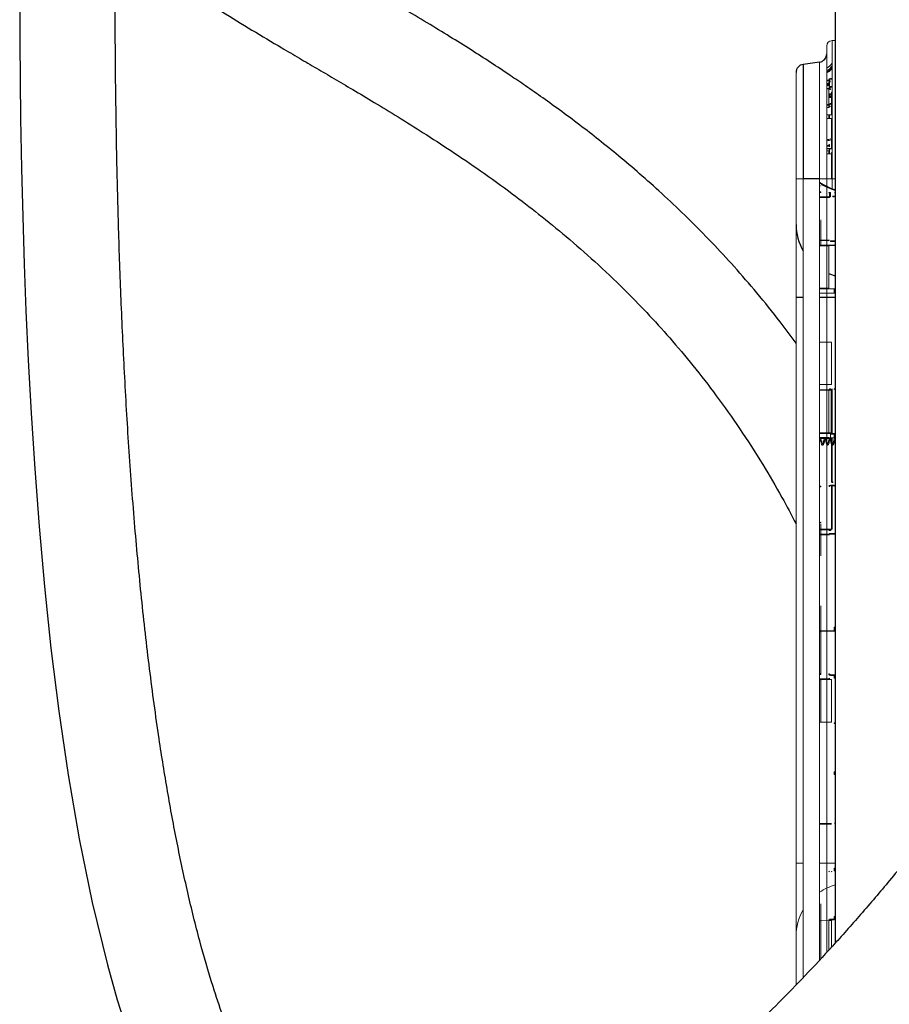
# Model space of a CAD drawing. Header units: millimetres. Extents: x 6 to 425, y 6 to 273.
# Tile 4 of 103: x 150 to 160, y 109 to 121. Entities that reach past the tile are written whole.
import ezdxf

# ---------------------------------------------------------------- set-up
doc = ezdxf.new("R2010")
doc.units = ezdxf.units.MM

msp = doc.modelspace()

# ---------------------------------------------------------------- linework, layer by layer
at = {"color": 7, "linetype": 'Continuous', "lineweight": 25}
for p, q in [((159.421, 147.957), (159.421, 109.853)), ((159.232, 120.46), (159.035, 120.432)), ((159.035, 120.432), (159.035, 119.053)), ((159.344, 120.245), (159.344, 120.242)), ((159.318, 120.143), (159.342, 120.143)), ((159.342, 120.048), (159.374, 120.047)), ((159.318, 119.945), (159.342, 119.944)), ((159.232, 119.053), (159.035, 119.053)), ((159.362, 118.847), (159.352, 118.847)), ((159.342, 118.249), (159.232, 118.249)), ((159.035, 117.624), (158.948, 117.624)), ((159.421, 117.624), (159.232, 117.624)), ((159.382, 116.508), (159.374, 116.508)), ((159.374, 115.995), (159.374, 116.508)), ((159.342, 115.936), (159.232, 115.935)), ((159.232, 113.605), (159.246, 113.605)), ((159.246, 113.094), (159.232, 113.094))]:
    msp.add_line(p, q, dxfattribs=at)
at = {"color": 144, "linetype": 'Continuous', "lineweight": 18}
for p, q in [((159.418, 120.72), (159.382, 120.718)), ((159.382, 120.718), (159.382, 119.053)), ((159.418, 120.72), (159.418, 119.053)), ((159.318, 119.053), (159.318, 120.652)), ((159.232, 119.053), (159.232, 120.46)), ((158.948, 119.053), (158.948, 120.333)), ((159.342, 120.243), (159.318, 120.243)), ((159.318, 120.234), (159.342, 120.234)), ((159.344, 120.245), (159.352, 120.245)), ((159.344, 120.242), (159.352, 120.242)), ((159.344, 120.215), (159.344, 120.212)), ((159.344, 120.2), (159.344, 120.202)), ((159.352, 120.242), (159.352, 120.245)), ((159.352, 120.224), (159.352, 120.213)), ((159.352, 120.21), (159.352, 120.213)), ((159.352, 120.205), (159.352, 120.21)), ((159.352, 120.204), (159.352, 120.202)), ((159.382, 120.263), (159.362, 120.263)), ((159.382, 120.255), (159.362, 120.255)), ((159.318, 120.2), (159.342, 120.2)), ((159.342, 120.186), (159.318, 120.186)), ((159.342, 120.178), (159.318, 120.177)), ((159.342, 120.143), (159.318, 120.143)), ((159.342, 120.143), (159.342, 119.911)), ((159.344, 120.178), (159.352, 120.178)), ((159.344, 120.176), (159.344, 120.178)), ((159.344, 120.176), (159.352, 120.176)), ((159.35, 120.148), (159.351, 120.15)), ((159.352, 120.178), (159.352, 120.176)), ((159.352, 120.171), (159.352, 120.169)), ((159.352, 120.138), (159.352, 120.138)), ((159.362, 120.166), (159.382, 120.165)), ((159.382, 120.157), (159.362, 120.157)), ((159.362, 120.136), (159.362, 120.128)), ((159.374, 120.079), (159.374, 120.085)), ((159.374, 120.085), (159.382, 120.085)), ((159.342, 120.079), (159.374, 120.079)), ((159.362, 120.071), (159.342, 120.06)), ((159.342, 120.071), (159.374, 120.071)), ((159.342, 120.054), (159.374, 120.054)), ((159.374, 120.041), (159.342, 120.041)), ((159.352, 120.071), (159.352, 120.056)), ((159.352, 120.05), (159.352, 120.045)), ((159.374, 120.079), (159.382, 120.079)), ((159.374, 119.826), (159.374, 120.031)), ((159.342, 119.947), (159.318, 119.947)), ((159.344, 119.949), (159.344, 119.947)), ((159.352, 119.941), (159.352, 119.943)), ((159.374, 119.962), (159.382, 119.962)), ((159.382, 119.951), (159.374, 119.951)), ((159.382, 119.887), (159.374, 119.887)), ((159.382, 119.884), (159.374, 119.884)), ((159.318, 119.826), (159.374, 119.826)), ((159.318, 119.78), (159.374, 119.78)), ((159.342, 119.784), (159.342, 119.827)), ((159.352, 119.829), (159.352, 119.784)), ((159.374, 119.78), (159.374, 119.541)), ((159.374, 119.528), (159.374, 119.418)), ((159.342, 119.457), (159.318, 119.457)), ((159.318, 119.446), (159.342, 119.446)), ((159.318, 119.419), (159.374, 119.418)), ((159.374, 119.413), (159.318, 119.414)), ((159.318, 119.413), (159.374, 119.413)), ((159.342, 119.392), (159.318, 119.392)), ((159.342, 119.355), (159.342, 119.392)), ((159.352, 119.413), (159.352, 119.405)), ((159.352, 119.396), (159.352, 119.355)), ((159.318, 119.354), (159.374, 119.355)), ((159.374, 119.355), (159.374, 119.053)), ((159.035, 119.053), (158.948, 119.053)), ((158.948, 109.387), (158.948, 119.053)), ((159.035, 119.053), (159.035, 109.437)), ((159.232, 119.053), (159.318, 119.053)), ((159.232, 109.649), (159.232, 119.053)), ((159.318, 109.742), (159.318, 119.053)), ((159.318, 119.053), (159.374, 119.053)), ((159.382, 119.053), (159.374, 119.053)), ((159.418, 119.053), (159.382, 119.053)), ((159.382, 118.935), (159.382, 119.053)), ((159.418, 109.851), (159.418, 119.053)), ((159.246, 118.899), (159.232, 118.899)), ((159.232, 118.891), (159.247, 118.89)), ((159.232, 118.837), (159.342, 118.838)), ((159.342, 118.83), (159.232, 118.829)), ((159.342, 118.838), (159.344, 118.838)), ((159.352, 118.83), (159.342, 118.83)), ((159.362, 118.889), (159.344, 118.89)), ((159.344, 118.838), (159.362, 118.838)), ((159.352, 118.881), (159.362, 118.881)), ((159.352, 118.881), (159.352, 118.847)), ((159.362, 118.847), (159.362, 118.881)), ((159.409, 118.847), (159.392, 118.847)), ((159.392, 118.839), (159.409, 118.839)), ((159.248, 118.543), (159.248, 118.318)), ((159.245, 118.318), (159.245, 118.535)), ((159.232, 118.318), (159.342, 118.317)), ((159.342, 118.309), (159.232, 118.31)), ((159.245, 118.257), (159.245, 118.31)), ((159.248, 118.31), (159.248, 118.257)), ((159.352, 118.317), (159.342, 118.317)), ((159.342, 118.309), (159.344, 118.309)), ((159.362, 118.309), (159.409, 118.309)), ((159.409, 118.309), (159.41, 118.309)), ((159.247, 118.257), (159.232, 118.257)), ((159.232, 118.249), (159.246, 118.249)), ((159.246, 118.249), (159.418, 118.25)), ((159.41, 118.258), (159.247, 118.257)), ((159.342, 118.258), (159.344, 118.258)), ((159.352, 118.25), (159.342, 118.249)), ((159.342, 117.737), (159.342, 118.249)), ((159.409, 118.3), (159.362, 118.301)), ((159.418, 118.3), (159.409, 118.3)), ((159.232, 117.738), (159.342, 117.737)), ((159.232, 117.73), (159.247, 117.729)), ((159.247, 117.729), (159.41, 117.728)), ((159.409, 117.72), (159.418, 117.72)), ((159.409, 117.72), (159.409, 117.686)), ((159.342, 117.677), (159.232, 117.676)), ((159.344, 117.677), (159.342, 117.677)), ((159.362, 117.677), (159.344, 117.677)), ((159.409, 117.678), (159.362, 117.677)), ((159.418, 117.686), (159.409, 117.686)), ((159.41, 117.678), (159.409, 117.678)), ((159.374, 117.089), (159.232, 117.088)), ((159.374, 116.576), (159.374, 117.089)), ((159.232, 116.577), (159.374, 116.576)), ((159.232, 116.515), (159.342, 116.516)), ((159.342, 116.508), (159.232, 116.507)), ((159.342, 116.516), (159.344, 116.516)), ((159.342, 116.508), (159.342, 115.996)), ((159.352, 116.508), (159.342, 116.508)), ((159.374, 116.508), (159.342, 116.508)), ((159.344, 116.516), (159.362, 116.517)), ((159.362, 116.525), (159.352, 116.525)), ((159.382, 116.508), (159.382, 116.525)), ((159.382, 116.508), (159.382, 115.995)), ((159.418, 116.525), (159.409, 116.525)), ((159.342, 115.996), (159.232, 115.997)), ((159.246, 115.996), (159.232, 115.997)), ((159.232, 115.988), (159.247, 115.988)), ((159.247, 115.988), (159.41, 115.987)), ((159.342, 115.996), (159.374, 115.995)), ((159.342, 115.987), (159.344, 115.987)), ((159.344, 115.936), (159.342, 115.936)), ((159.362, 115.936), (159.344, 115.936)), ((159.362, 115.936), (159.362, 115.979)), ((159.362, 115.979), (159.409, 115.978)), ((159.362, 115.936), (159.409, 115.936)), ((159.382, 115.995), (159.374, 115.995)), ((159.382, 115.987), (159.382, 115.995)), ((159.382, 115.979), (159.392, 115.978)), ((159.409, 115.978), (159.409, 115.936)), ((159.409, 115.978), (159.418, 115.978)), ((159.41, 115.936), (159.409, 115.936)), ((159.232, 115.927), (159.342, 115.928)), ((159.374, 115.415), (159.374, 115.928)), ((159.382, 115.928), (159.374, 115.928)), ((159.382, 115.928), (159.382, 115.415)), ((159.247, 115.355), (159.232, 115.354)), ((159.232, 115.346), (159.246, 115.346)), ((159.409, 115.364), (159.362, 115.364)), ((159.362, 115.356), (159.409, 115.356)), ((159.382, 115.415), (159.374, 115.415)), ((159.392, 115.406), (159.374, 115.406)), ((159.374, 114.834), (159.374, 115.356)), ((159.382, 115.398), (159.392, 115.398)), ((159.382, 115.356), (159.382, 114.834)), ((159.245, 114.898), (159.245, 114.835)), ((159.248, 114.835), (159.248, 114.901)), ((159.232, 114.836), (159.374, 114.834)), ((159.344, 114.826), (159.232, 114.827)), ((159.342, 114.775), (159.232, 114.774)), ((159.232, 114.766), (159.342, 114.767)), ((159.245, 114.827), (159.245, 114.774)), ((159.245, 114.766), (159.245, 114.516)), ((159.248, 114.774), (159.248, 114.827)), ((159.248, 114.521), (159.248, 114.766)), ((159.344, 114.775), (159.342, 114.775)), ((159.342, 114.767), (159.352, 114.767)), ((159.344, 114.826), (159.362, 114.826)), ((159.362, 114.775), (159.344, 114.775)), ((159.362, 114.818), (159.352, 114.818)), ((159.352, 114.783), (159.362, 114.783)), ((159.374, 114.826), (159.362, 114.826)), ((159.362, 114.783), (159.409, 114.784)), ((159.409, 114.776), (159.362, 114.775)), ((159.382, 114.834), (159.374, 114.834)), ((159.409, 114.784), (159.418, 114.784)), ((159.41, 114.776), (159.409, 114.776)), ((159.245, 114.516), (159.248, 114.521)), ((159.245, 113.907), (159.248, 113.912)), ((159.245, 113.613), (159.245, 113.907)), ((159.248, 113.912), (159.248, 113.613)), ((159.247, 113.613), (159.232, 113.613)), ((159.246, 113.605), (159.418, 113.606)), ((159.246, 113.605), (159.246, 113.094)), ((159.41, 113.615), (159.247, 113.613)), ((159.248, 113.605), (159.248, 113.527)), ((159.409, 113.656), (159.409, 113.623)), ((159.409, 113.656), (159.418, 113.656)), ((159.418, 113.623), (159.409, 113.623)), ((159.342, 113.093), (159.352, 113.093)), ((159.232, 113.086), (159.247, 113.086)), ((159.232, 113.033), (159.342, 113.034)), ((159.232, 113.024), (159.246, 113.024)), ((159.342, 113.025), (159.246, 113.024)), ((159.246, 113.024), (159.246, 112.514)), ((159.344, 113.085), (159.342, 113.085)), ((159.342, 113.034), (159.344, 113.034)), ((159.352, 113.025), (159.342, 113.025)), ((159.374, 113.025), (159.342, 113.025)), ((159.362, 113.085), (159.344, 113.085)), ((159.352, 113.077), (159.362, 113.076)), ((159.409, 113.084), (159.362, 113.085)), ((159.362, 113.076), (159.409, 113.076)), ((159.374, 112.512), (159.374, 113.025)), ((159.418, 113.076), (159.409, 113.076)), ((159.409, 113.042), (159.409, 113.076)), ((159.409, 113.042), (159.418, 113.042)), ((159.246, 112.514), (159.232, 112.514)), ((159.246, 112.514), (159.374, 112.512)), ((159.41, 112.504), (159.409, 112.504)), ((159.409, 112.495), (159.418, 112.495)), ((159.418, 111.915), (159.409, 111.915)), ((159.409, 111.881), (159.409, 111.915)), ((159.409, 111.881), (159.418, 111.882)), ((159.232, 111.291), (159.374, 111.292)), ((159.374, 111.284), (159.232, 111.283)), ((159.035, 110.816), (158.948, 110.816)), ((159.421, 110.816), (159.232, 110.816)), ((159.409, 110.754), (159.409, 110.721)), ((159.409, 110.754), (159.418, 110.754)), ((159.418, 110.721), (159.409, 110.721)), ((159.245, 110.322), (159.245, 110.122)), ((159.248, 110.122), (159.248, 110.324)), ((159.344, 110.131), (159.362, 110.131)), ((159.362, 110.14), (159.352, 110.139)), ((159.409, 110.14), (159.362, 110.14)), ((159.362, 110.131), (159.409, 110.132)), ((159.409, 110.174), (159.409, 110.14)), ((159.409, 110.174), (159.418, 110.174)), ((159.418, 110.14), (159.409, 110.14)), ((159.232, 110.122), (159.246, 110.122)), ((159.342, 110.123), (159.246, 110.122)), ((159.246, 110.122), (159.246, 109.664)), ((159.374, 110.123), (159.342, 110.123)), ((159.342, 109.767), (159.342, 110.123)), ((159.374, 109.801), (159.374, 110.123)), ((158.948, 109.348), (158.948, 109.387))]:
    msp.add_line(p, q, dxfattribs=at)
at = {"color": 7, "linetype": 'Continuous', "lineweight": 25, "flags": 128}
for points in [[(149.6, 121.672), (149.602, 120.708), (149.612, 119.782), (149.623, 119.18), (149.637, 118.595), (149.655, 118.027), (149.676, 117.466), (149.703, 116.869), (149.738, 116.234), (149.781, 115.564), (149.834, 114.867), (149.899, 114.145), (149.977, 113.402), (150.071, 112.644), (150.184, 111.877), (150.317, 111.107), (150.473, 110.342), (150.657, 109.59), (150.776, 109.17), (150.902, 108.771)], [(159.342, 117.916), (159.351, 117.912), (159.421, 117.887)]]:
    msp.add_lwpolyline(points, dxfattribs=at)
at = {"color": 144, "linetype": 'Continuous', "lineweight": 18, "flags": 128}
for points in [[(159.342, 120.19), (159.325, 120.19), (159.318, 120.19)], [(159.342, 120.143), (159.342, 120.143), (159.342, 120.143)], [(159.362, 120.13), (159.362, 120.132), (159.362, 120.133), (159.362, 120.134), (159.362, 120.135), (159.362, 120.136), (159.362, 120.136), (159.362, 120.137), (159.362, 120.136)], [(159.374, 120.047), (159.357, 120.048), (159.342, 120.048)], [(159.374, 120.031), (159.357, 120.031), (159.342, 120.031)], [(159.342, 119.911), (159.325, 119.911), (159.318, 119.911)], [(159.248, 118.974), (159.248, 118.974), (159.248, 118.974), (159.248, 118.974), (159.248, 118.975), (159.247, 118.975), (159.247, 118.975), (159.246, 118.975), (159.245, 118.975)], [(159.245, 118.972), (159.246, 118.972), (159.247, 118.972), (159.247, 118.972), (159.248, 118.972), (159.248, 118.973), (159.248, 118.973), (159.248, 118.973), (159.248, 118.973)], [(159.232, 115.897), (159.233, 115.901), (159.237, 115.912), (159.24, 115.919), (159.243, 115.923), (159.247, 115.922), (159.25, 115.917), (159.253, 115.909), (159.257, 115.898), (159.26, 115.885), (159.263, 115.873), (159.267, 115.862), (159.27, 115.855), (159.273, 115.851), (159.276, 115.851), (159.28, 115.856), (159.283, 115.865), (159.286, 115.876), (159.29, 115.888), (159.293, 115.901), (159.297, 115.912), (159.3, 115.919), (159.303, 115.923), (159.306, 115.922), (159.31, 115.917), (159.313, 115.909), (159.316, 115.898), (159.32, 115.885), (159.323, 115.873), (159.326, 115.862), (159.33, 115.855), (159.333, 115.851), (159.336, 115.851), (159.339, 115.856), (159.343, 115.865), (159.346, 115.876), (159.349, 115.888), (159.353, 115.901), (159.356, 115.912), (159.356, 115.912)]]:
    msp.add_lwpolyline(points, dxfattribs=at)
at = {"color": 144, "linetype": 'Continuous', "lineweight": 18}
for centre, radius, start, end in [((159.385, 120.652), 0.0667, 93, 180), ((159.218, 120.559), 0.2, 300, 324.6753), ((159.581, 120.238), 0.239, 179.0002, 180.9998), ((159.342, 120.224), 0.01, 0, 89.5), ((159.362, 120.245), 0.0183, 90.5, 180), ((159.345, 120.212), 0.0102, 259.0661, 308.5681), ((159.345, 120.21), 0.0102, 259.0661, 308.5681), ((159.362, 120.245), 0.01, 90.5, 180), ((159.123, 120.259), 0.239, 359.0002, 0.9998), ((158.971, 120.228), 0.39, 359.2578, 0.7422), ((159.75, 120.195), 0.408, 179.2938, 180.7062), ((159.342, 120.196), 0.01, 270.5, 0), ((159.581, 120.182), 0.239, 179.0002, 180.9998), ((159.342, 120.196), 0.0183, 270.5, 275.6725), ((159.344, 120.125), 0.0234, 75.9231, 91.2533), ((159.345, 120.147), 0.0102, 259.0661, 308.5681), ((159.362, 120.176), 0.01, 180, 269.5), ((159.123, 120.161), 0.239, 359.0002, 0.9998), ((159.392, 120.085), 0.0183, 123.9118, 180), ((159.373, 120.062), 0.00833, 11.0941, 89.5), ((159.375, 120.06), 0.0128, 262.5317, 300.3558), ((159.375, 120.054), 0.0128, 262.5317, 300.3558), ((159.374, 120.023), 0.00823, 12.3428, 90.4667), ((159.773, 119.941), 0.431, 179.2178, 179.577), ((159.345, 119.94), 0.00737, 12.9985, 98.4548), ((159.345, 119.922), 0.00737, 261.5452, 347.0015), ((158.804, 119.957), 0.558, 359.3956, 0.6044), ((158.662, 119.919), 0.699, 0.5249, 0.7463), ((159.374, 119.823), 0.0079, 24.6782, 96.7447), ((159.374, 119.773), 0.00788, 22.6033, 96.0258), ((159.776, 119.451), 0.434, 179.2843, 180.7157), ((159.344, 119.459), 0.00811, 1.6517, 91.0975), ((159.343, 119.458), 0.00833, 0, 86.8747), ((159.344, 119.438), 0.00811, 1.6517, 91.0975), ((159.375, 119.408), 0.0098, 47.8669, 98.9891), ((159.374, 119.376), 0.00847, 270.0218, 324.1694), ((159.611, 119.562), 0.676, 235.9225, 253.6225), ((159.262, 118.897), 0.0159, 172.155, 202.7097), ((159.246, 118.969), 0.00254, 4.7545, 74.1167), ((159.247, 118.966), 0.00187, 33.6271, 94.2361), ((159.581, 118.834), 0.239, 179.0002, 180.9998), ((159.343, 118.881), 0.00833, 0, 89.5), ((159.343, 118.847), 0.00833, 270.5, 360), ((159.123, 118.885), 0.239, 359.0002, 0.9998), ((159.123, 118.843), 0.239, 359.0002, 0.9998), ((159.153, 118.843), 0.239, 359.0002, 0.9998), ((159.17, 118.843), 0.239, 359.0002, 0.9998), ((159.41, 118.881), 0.00833, 0, 89.5), ((159.41, 118.847), 0.00833, 270.5, 0), ((159.246, 118.554), 0.00232, 23.7167, 94.4757), ((159.246, 118.557), 0.00202, 5.2346, 67.7029), ((159.581, 118.313), 0.239, 179.0002, 180.9998), ((159.123, 118.305), 0.239, 359.0002, 0.9998), ((159.41, 118.3), 0.00833, 0, 89.5), ((159.262, 118.251), 0.0159, 157.2903, 187.845), ((159.581, 116.512), 0.239, 179.0002, 180.9998), ((159.343, 116.525), 0.00833, 270.5, 0), ((159.123, 116.521), 0.239, 359.0002, 0.9998), ((159.373, 116.525), 0.00833, 270.5, 0), ((159.17, 116.521), 0.239, 359.0002, 0.9998), ((159.41, 116.525), 0.00833, 270.5, 0), ((159.262, 115.994), 0.0159, 172.155, 202.7097), ((159.581, 115.932), 0.239, 179.0002, 180.9998), ((159.373, 115.979), 0.00833, 0, 89.5), ((159.153, 115.983), 0.239, 359.0002, 0.9998), ((159.17, 115.982), 0.239, 359.0002, 0.9998), ((159.41, 115.978), 0.00833, 0, 89.5), ((159.262, 115.348), 0.0159, 157.2903, 187.845), ((159.343, 115.364), 0.00833, 270.5, 0), ((159.123, 115.36), 0.239, 359.0002, 0.9998), ((159.153, 115.402), 0.239, 359.0002, 0.9998), ((159.17, 115.36), 0.239, 359.0002, 0.9998), ((159.41, 115.364), 0.00833, 270.5, 0), ((159.245, 114.901), 0.00307, 268.0672, 354.8755), ((159.581, 114.771), 0.239, 179.0002, 180.9998), ((159.343, 114.818), 0.00833, 0, 89.5), ((159.343, 114.783), 0.00833, 270.5, 0), ((159.123, 114.822), 0.239, 359.0002, 0.9998), ((159.123, 114.779), 0.239, 359.0002, 0.9998), ((159.41, 114.784), 0.00833, 270.5, 0), ((159.262, 113.607), 0.0159, 157.2903, 187.845), ((159.17, 113.619), 0.239, 359.0002, 0.9998), ((159.41, 113.623), 0.00833, 270.5, 0), ((159.246, 113.527), 0.00285, 283.8914, 356.9307), ((159.262, 113.092), 0.0159, 172.155, 202.7097), ((159.581, 113.089), 0.239, 179.0002, 180.9998), ((159.581, 113.029), 0.239, 179.0002, 180.9998), ((159.343, 113.077), 0.00833, 0, 89.5), ((159.343, 113.042), 0.00833, 270.5, 0), ((159.123, 113.081), 0.239, 359.0002, 0.9998), ((159.17, 113.08), 0.239, 359.0002, 0.9998), ((159.41, 113.076), 0.00833, 0, 89.5), ((159.17, 112.5), 0.239, 359.0002, 0.9998), ((159.41, 112.495), 0.00833, 0, 89.5), ((159.41, 111.301), 0.00833, 270.5, 0), ((159.343, 110.72), 0.00833, 270.5, 0), ((159.373, 110.72), 0.00833, 270.5, 0), ((159.611, 109.905), 0.676, 106.3775, 124.0775), ((159.576, 109.937), 0.627, 149.6336, 179.9359), ((159.246, 110.325), 0.00285, 261.2178, 342.5843), ((159.17, 110.136), 0.239, 359.0002, 0.9998)]:
    msp.add_arc(centre, radius, start, end, dxfattribs=at)
at = {"color": 7, "linetype": 'Continuous', "lineweight": 25}
for centre, radius, start, end in [((159.218, 120.559), 0.1, 278, 0), ((159.048, 120.333), 0.1, 98, 180), ((159.342, 120.224), 0.0183, 84.3275, 89.5), ((159.345, 120.205), 0.0102, 51.4319, 100.9339), ((159.345, 120.202), 0.0102, 51.4319, 100.9339), ((159.362, 120.176), 0.0183, 180, 269.5), ((159.345, 119.942), 0.00737, 12.9985, 98.4548), ((159.343, 119.936), 0.00833, 0.0147, 75.4015), ((159.615, 119.559), 0.667, 234.9617, 253.0348), ((159.576, 118.504), 0.627, 180.0641, 210.3664), ((159.17, 118.304), 0.239, 359.0002, 0.9998), ((159.373, 115.398), 0.00833, 0, 89.5), ((159.17, 114.78), 0.239, 359.0002, 0.9998), ((159.343, 110.139), 0.00833, 270.5, 0), ((159.123, 110.135), 0.239, 359.0002, 0.9998)]:
    msp.add_arc(centre, radius, start, end, dxfattribs=at)
at = {"color": 144, "linetype": 'Continuous', "lineweight": 18}
for centre, major_axis, ratio, start_param, end_param in [((159.362, 120.215), (0.0183, -0.0007), 0.969751, 1.614179, 3.176249), ((159.362, 120.213), (0.00998, -0.00065), 0.969578, 1.64281, 3.20488), ((159.362, 120.148), (0.0183, -0.0007), 0.969751, 3.176249, 3.423562), ((159.362, 120.148), (0.0183, -0.0007), 0.969751, 3.699831, 4.270084), ((159.362, 120.146), (0.00998, -0.00065), 0.969578, 3.20488, 4.766949), ((159.362, 120.138), (0.00998, 0.00065), 0.969578, 3.078306, 4.640375), ((159.373, 120.079), (-0.00007, 0.00833), 0.008724, 3.14144, 4.712161), ((159.362, 119.949), (0.0183, -0.0002), 0.737257, 1.589046, 3.151116), ((159.362, 119.915), (0.0183, 0.0002), 0.737257, 1.57, 3.13207), ((159.362, 119.943), (0.01, -0.00024), 0.737125, 1.596973, 3.159043), ((159.245, 118.543), (0.00003, 0.00831), 0.40109, 3.204005, 4.722442), ((159.373, 116.508), (0.00007, 0.00833), 0.008724, 4.712617, 6.283338), ((159.648, 114.608), (0.599, -0.063), 0.641423, 2.365954, 2.405018), ((159.648, 114.605), (0.595, -0.064), 0.644926, 2.38151, 2.411291), ((159.373, 114.834), (-0.00007, 0.00833), 0.008724, 3.14144, 4.712161), ((159.373, 111.284), (0.00007, 0.00833), 0.008724, 4.712617, 6.283338)]:
    msp.add_ellipse(centre, major_axis=major_axis, ratio=ratio, start_param=start_param, end_param=end_param, dxfattribs=at)
at = {"color": 7, "linetype": 'Continuous', "lineweight": 25}
msp.add_ellipse((159.373, 115.995), major_axis=(-0.00007, 0.00833), ratio=0.008724, start_param=3.14144, end_param=4.712161, dxfattribs=at)
for points, knots in [([(165.281, 121.119), (165.28, 121.057), (165.279, 120.939), (165.267, 120.763), (165.252, 120.604), (165.235, 120.464), (165.217, 120.343), (165.201, 120.245), (165.188, 120.167), (165.176, 120.1), (165.163, 120.034), (165.148, 119.961), (165.126, 119.855), (165.093, 119.708), (165.045, 119.515), (164.987, 119.295), (164.915, 119.049), (164.829, 118.774), (164.721, 118.457), (164.591, 118.102), (164.442, 117.722), (164.283, 117.345), (164.121, 116.979), (163.956, 116.625), (163.761, 116.224), (163.537, 115.785), (163.285, 115.318), (163.055, 114.909), (162.849, 114.555), (162.668, 114.252), (162.498, 113.976), (162.335, 113.716), (162.122, 113.384), (161.855, 112.98), (161.611, 112.626), (161.448, 112.395), (161.368, 112.282), (161.292, 112.176), (161.224, 112.083), (161.168, 112.006), (161.125, 111.948), (161.088, 111.898), (161.043, 111.837), (160.976, 111.748), (160.88, 111.62), (160.757, 111.458), (160.605, 111.262), (160.376, 110.973), (160.082, 110.612), (159.733, 110.202), (159.393, 109.82), (159.065, 109.466), (158.749, 109.141), (158.448, 108.844), (158.212, 108.621), (158.038, 108.462), (157.922, 108.359), (157.812, 108.262), (157.713, 108.177), (157.638, 108.114), (157.587, 108.071), (157.546, 108.038), (157.497, 107.997), (157.431, 107.944), (157.347, 107.876), (157.231, 107.785), (157.079, 107.669), (156.898, 107.537), (156.711, 107.407), (156.532, 107.288), (156.361, 107.182), (156.2, 107.086), (156.048, 107.001), (155.884, 106.915), (155.711, 106.83), (155.534, 106.753), (155.401, 106.7), (155.308, 106.666), (155.246, 106.645), (155.179, 106.623), (155.094, 106.597), (154.977, 106.564), (154.808, 106.526), (154.61, 106.494), (154.406, 106.481), (154.234, 106.485), (154.099, 106.5), (153.994, 106.519), (153.915, 106.538), (153.849, 106.557), (153.786, 106.578), (153.712, 106.607), (153.619, 106.649), (153.512, 106.708), (153.401, 106.782), (153.3, 106.86), (153.21, 106.939), (153.134, 107.013), (153.073, 107.077), (153.026, 107.129), (152.987, 107.174), (152.949, 107.221), (152.91, 107.27), (152.846, 107.354), (152.756, 107.481), (152.641, 107.661), (152.523, 107.867), (152.404, 108.101), (152.283, 108.364), (152.162, 108.658), (152.042, 108.983), (151.906, 109.393), (151.763, 109.887), (151.62, 110.465), (151.492, 111.064), (151.378, 111.682), (151.266, 112.38), (151.161, 113.156), (151.065, 114.006), (150.984, 114.878), (150.917, 115.765), (150.864, 116.661), (150.823, 117.539), (150.792, 118.394), (150.769, 119.31), (150.753, 120.311), (150.748, 121.42), (150.753, 122.57), (150.77, 123.76), (150.797, 124.99), (150.834, 126.259), (150.881, 127.542), (150.937, 128.837), (151.002, 130.142), (151.075, 131.477), (151.157, 132.84), (151.247, 134.228), (151.351, 135.728), (151.471, 137.339), (151.607, 139.061), (151.753, 140.807), (151.908, 142.585), (152.073, 144.392), (152.246, 146.229), (152.428, 148.09), (152.618, 149.978), (152.814, 151.891), (153.017, 153.819), (153.206, 155.587), (153.379, 157.187), (153.534, 158.612), (153.689, 160.024), (153.841, 161.417), (153.99, 162.784), (154.12, 163.979), (154.23, 165.004), (154.322, 165.862), (154.409, 166.697), (154.493, 167.508), (154.572, 168.291), (154.646, 169.044), (154.709, 169.717), (154.763, 170.314), (154.808, 170.837), (154.848, 171.334), (154.883, 171.806), (154.913, 172.228), (154.937, 172.604), (154.957, 172.94), (154.972, 173.229), (154.984, 173.474), (154.993, 173.682), (155.001, 173.876), (155.006, 174.053), (155.01, 174.214), (155.012, 174.357), (155.013, 174.478), (155.012, 174.556), (155.011, 174.588), (155.011, 174.591)], [0, 0, 0, 0, 0.002986, 0.005645, 0.007983, 0.009999, 0.011693, 0.013062, 0.014054, 0.014865, 0.015744, 0.0167, 0.017732, 0.0199, 0.022354, 0.025101, 0.028151, 0.031515, 0.035206, 0.039743, 0.044418, 0.048978, 0.053412, 0.057709, 0.061861, 0.068064, 0.073845, 0.079175, 0.083357, 0.087179, 0.090631, 0.093909, 0.097161, 0.103467, 0.10965, 0.111174, 0.11269, 0.114166, 0.115432, 0.116461, 0.117254, 0.117814, 0.118469, 0.11973, 0.121477, 0.123707, 0.126418, 0.129602, 0.135819, 0.14175, 0.147387, 0.152727, 0.157767, 0.162491, 0.166858, 0.168665, 0.170404, 0.172078, 0.173617, 0.174808, 0.175395, 0.175884, 0.176587, 0.177552, 0.178773, 0.180243, 0.182588, 0.185291, 0.187925, 0.190396, 0.192711, 0.194874, 0.196892, 0.19877, 0.201362, 0.203637, 0.205568, 0.206411, 0.207178, 0.207889, 0.208917, 0.210385, 0.212253, 0.215186, 0.217683, 0.219798, 0.22158, 0.222786, 0.223806, 0.22465, 0.225367, 0.226299, 0.227524, 0.229063, 0.23074, 0.232255, 0.233592, 0.234935, 0.235961, 0.23667, 0.237329, 0.238011, 0.238718, 0.23945, 0.241602, 0.243971, 0.246605, 0.249503, 0.252684, 0.25617, 0.25998, 0.264066, 0.270324, 0.276816, 0.283501, 0.290342, 0.297301, 0.306536, 0.31584, 0.325145, 0.335043, 0.344799, 0.354348, 0.363633, 0.372608, 0.384171, 0.39619, 0.408657, 0.421564, 0.434903, 0.448661, 0.462826, 0.476651, 0.490816, 0.505307, 0.520107, 0.535197, 0.55056, 0.568985, 0.58772, 0.606726, 0.625959, 0.64577, 0.665719, 0.685976, 0.706593, 0.727488, 0.748568, 0.769727, 0.785418, 0.801037, 0.816527, 0.83183, 0.846881, 0.861615, 0.871325, 0.880838, 0.890131, 0.899183, 0.907971, 0.916473, 0.924669, 0.930956, 0.937027, 0.942874, 0.948506, 0.953961, 0.958467, 0.962976, 0.96752, 0.970981, 0.974516, 0.978158, 0.981945, 0.985921, 0.990133, 0.994624, 0.999378, 1, 1, 1, 1]), ([(158.948, 117.074), (158.885, 117.161), (158.733, 117.368), (158.484, 117.675), (158.21, 117.992), (157.932, 118.293), (157.652, 118.576), (157.372, 118.842), (157.104, 119.083), (156.849, 119.3), (156.608, 119.497), (156.369, 119.683), (156.135, 119.859), (155.907, 120.023), (155.699, 120.168), (155.49, 120.31), (155.271, 120.455), (155.029, 120.61), (154.774, 120.769), (154.502, 120.936), (154.214, 121.108), (153.913, 121.286), (153.627, 121.453), (153.362, 121.609), (153.121, 121.752), (152.882, 121.896), (152.686, 122.018), (152.542, 122.109), (152.438, 122.178), (152.347, 122.238), (152.269, 122.291), (152.192, 122.344), (152.096, 122.412), (151.977, 122.498), (151.843, 122.6), (151.713, 122.706), (151.592, 122.81), (151.48, 122.912), (151.367, 123.024), (151.257, 123.143), (151.157, 123.263), (151.073, 123.375), (151.001, 123.482), (150.941, 123.582), (150.891, 123.676), (150.847, 123.767), (150.808, 123.858), (150.786, 123.92), (150.775, 123.949)], [0, 0, 0, 0, 0.0259997, 0.0619698, 0.0958487, 0.1277639, 0.161312, 0.1926653, 0.2219376, 0.2492274, 0.274619, 0.2981848, 0.3237002, 0.3468562, 0.3677299, 0.3863884, 0.4098519, 0.4332928, 0.4585689, 0.4856055, 0.5143236, 0.5446407, 0.5762759, 0.6011904, 0.6265513, 0.6523409, 0.6784491, 0.6911062, 0.7024842, 0.7126041, 0.7214772, 0.7299149, 0.740417, 0.7569399, 0.7748163, 0.7935249, 0.8113636, 0.8282317, 0.8457945, 0.8678626, 0.888056, 0.9060275, 0.9236609, 0.9411692, 0.9554077, 0.970235, 0.9858242, 1, 1, 1, 1]), ([(150.753, 122.021), (150.819, 121.961), (150.968, 121.826), (151.178, 121.66), (151.361, 121.523), (151.486, 121.434), (151.596, 121.358), (151.696, 121.29), (151.797, 121.222), (151.908, 121.15), (152.112, 121.02), (152.391, 120.848), (152.705, 120.661), (152.966, 120.508), (153.175, 120.385), (153.389, 120.26), (153.619, 120.124), (153.878, 119.969), (154.162, 119.796), (154.47, 119.603), (154.802, 119.388), (155.16, 119.145), (155.513, 118.89), (155.857, 118.626), (156.189, 118.355), (156.533, 118.054), (156.856, 117.748), (157.156, 117.44), (157.434, 117.135), (157.714, 116.802), (157.996, 116.438), (158.277, 116.041), (158.54, 115.632), (158.766, 115.249), (158.893, 115.007), (158.948, 114.901)], [0, 0, 0, 0, 0.029049, 0.065501, 0.083891, 0.100113, 0.112755, 0.124279, 0.13694, 0.150741, 0.165644, 0.20669, 0.246293, 0.269212, 0.291656, 0.313787, 0.338098, 0.365495, 0.396042, 0.428208, 0.463395, 0.501706, 0.543276, 0.578342, 0.615644, 0.655324, 0.697558, 0.731394, 0.766954, 0.804385, 0.843866, 0.885601, 0.929832, 0.969119, 1, 1, 1, 1]), ([(159.351, 120.15), (159.351, 120.149), (159.351, 120.148), (159.348, 120.146), (159.345, 120.144), (159.343, 120.143), (159.342, 120.143)], [0, 0, 0, 0, 0.093202, 0.428449, 0.716247, 1, 1, 1, 1]), ([(159.342, 119.944), (159.342, 119.944), (159.344, 119.944), (159.347, 119.944), (159.349, 119.943), (159.35, 119.942), (159.35, 119.942)], [0, 0, 0, 0, 0.15923, 0.555843, 0.948135, 1, 1, 1, 1])]:
    msp.add_open_spline(points, degree=3, knots=knots, dxfattribs=at)
at = {"color": 144, "linetype": 'Continuous', "lineweight": 18}
for points, knots in [([(159.382, 120.414), (159.376, 120.405), (159.361, 120.38), (159.335, 120.365), (159.318, 120.355)], [0, 0, 0, 0, 0.3596536, 1, 1, 1, 1]), ([(159.318, 120.339), (159.335, 120.349), (159.361, 120.364), (159.376, 120.389), (159.382, 120.398)], [0, 0, 0, 0, 0.640346, 1, 1, 1, 1]), ([(159.382, 120.386), (159.378, 120.38), (159.363, 120.356), (159.338, 120.342), (159.318, 120.331)], [0, 0, 0, 0, 0.247329, 1, 1, 1, 1]), ([(159.344, 120.242), (159.344, 120.242), (159.344, 120.24), (159.345, 120.237), (159.347, 120.234), (159.349, 120.232), (159.35, 120.229), (159.351, 120.229)], [0, 0, 0, 0, 0.165093, 0.338926, 0.554074, 0.814925, 1, 1, 1, 1]), ([(159.344, 120.212), (159.344, 120.211), (159.344, 120.21), (159.345, 120.207), (159.347, 120.205), (159.348, 120.204), (159.349, 120.203)], [0, 0, 0, 0, 0.203813, 0.418392, 0.683997, 1, 1, 1, 1]), ([(159.351, 120.201), (159.351, 120.201), (159.351, 120.2), (159.352, 120.198), (159.352, 120.197), (159.352, 120.197), (159.352, 120.197)], [0, 0, 0, 0, 0.297029, 0.655, 0.974596, 1, 1, 1, 1]), ([(159.352, 120.229), (159.352, 120.23), (159.352, 120.232), (159.352, 120.237), (159.352, 120.241), (159.352, 120.242)], [0, 0, 0, 0, 0.234933, 0.617357, 1, 1, 1, 1]), ([(159.352, 120.197), (159.352, 120.197), (159.352, 120.197), (159.352, 120.197), (159.352, 120.197), (159.352, 120.198), (159.352, 120.2), (159.352, 120.201)], [0, 0, 0, 0, 0.009891, 0.063475, 0.317669, 0.617525, 1, 1, 1, 1]), ([(159.342, 120.143), (159.345, 120.143), (159.347, 120.144), (159.351, 120.148), (159.352, 120.15), (159.352, 120.153)], [0, 0, 0, 0, 0.5, 0.5, 1, 1, 1, 1]), ([(159.344, 120.178), (159.344, 120.18), (159.344, 120.181), (159.345, 120.184), (159.346, 120.186), (159.348, 120.188), (159.35, 120.189), (159.351, 120.192), (159.352, 120.194), (159.352, 120.196)], [0, 0, 0, 0, 0.25, 0.25, 0.5, 0.5, 0.75, 0.75, 1, 1, 1, 1]), ([(159.344, 120.137), (159.344, 120.138), (159.344, 120.14), (159.345, 120.142), (159.346, 120.144), (159.347, 120.145), (159.348, 120.145)], [0, 0, 0, 0, 0.254651, 0.522885, 0.855342, 1, 1, 1, 1]), ([(159.351, 120.15), (159.351, 120.15), (159.351, 120.15), (159.352, 120.151), (159.352, 120.152), (159.352, 120.153), (159.352, 120.153)], [0, 0, 0, 0, 0.051275, 0.534272, 0.965514, 1, 1, 1, 1]), ([(159.352, 120.178), (159.352, 120.182), (159.352, 120.187), (159.352, 120.191), (159.352, 120.193), (159.352, 120.195), (159.352, 120.195), (159.352, 120.196)], [0, 0, 0, 0, 0.5, 0.5, 0.75, 0.75, 1, 1, 1, 1]), ([(159.352, 120.139), (159.352, 120.143), (159.352, 120.147), (159.352, 120.151), (159.352, 120.152), (159.352, 120.153), (159.352, 120.153), (159.352, 120.153)], [0, 0, 0, 0, 0.5, 0.5, 0.75, 0.75, 1, 1, 1, 1]), ([(159.382, 120.062), (159.381, 120.062), (159.379, 120.061), (159.376, 120.057), (159.374, 120.052), (159.374, 120.049), (159.374, 120.048)], [0, 0, 0, 0, 0.096381, 0.439708, 0.783077, 1, 1, 1, 1]), ([(159.374, 120.054), (159.374, 120.051), (159.374, 120.05), (159.374, 120.047), (159.374, 120.047), (159.374, 120.047)], [0, 0, 0, 0, 0.5, 0.5, 1, 1, 1, 1]), ([(159.374, 120.031), (159.374, 120.032), (159.374, 120.033), (159.374, 120.037), (159.374, 120.039), (159.374, 120.041)], [0, 0, 0, 0, 0.5, 0.5, 1, 1, 1, 1]), ([(159.344, 119.947), (159.344, 119.946), (159.344, 119.945), (159.344, 119.944), (159.345, 119.944), (159.346, 119.944)], [0, 0, 0, 0, 0.374746, 0.769287, 1, 1, 1, 1]), ([(159.352, 119.937), (159.352, 119.937), (159.352, 119.938), (159.352, 119.94), (159.352, 119.941)], [0, 0, 0, 0, 0.325252, 1, 1, 1, 1]), ([(159.352, 119.92), (159.352, 119.92), (159.352, 119.921), (159.353, 119.922), (159.355, 119.924), (159.358, 119.925), (159.361, 119.925), (159.362, 119.925)], [0, 0, 0, 0, 0.240352, 0.454965, 0.634853, 0.824573, 1, 1, 1, 1]), ([(159.374, 119.831), (159.374, 119.832), (159.374, 119.835), (159.376, 119.838), (159.379, 119.841), (159.381, 119.842), (159.382, 119.842)], [0, 0, 0, 0, 0.219109, 0.565939, 0.912726, 1, 1, 1, 1]), ([(159.382, 119.542), (159.376, 119.539), (159.361, 119.531), (159.335, 119.526), (159.318, 119.523)], [0, 0, 0, 0, 0.359654, 1, 1, 1, 1]), ([(159.318, 119.511), (159.338, 119.515), (159.363, 119.519), (159.378, 119.527), (159.382, 119.529)], [0, 0, 0, 0, 0.750106, 1, 1, 1, 1]), ([(159.344, 119.467), (159.344, 119.466), (159.344, 119.466), (159.345, 119.467), (159.346, 119.468), (159.348, 119.469), (159.35, 119.469), (159.351, 119.469), (159.352, 119.469), (159.352, 119.469)], [0, 0, 0, 0, 0.25, 0.25, 0.5, 0.5, 0.75, 0.75, 1, 1, 1, 1]), ([(159.344, 119.446), (159.344, 119.446), (159.344, 119.448), (159.345, 119.45), (159.346, 119.452), (159.348, 119.454), (159.35, 119.455), (159.351, 119.457), (159.352, 119.458), (159.352, 119.459)], [0, 0, 0, 0, 0.25, 0.25, 0.5, 0.5, 0.75, 0.75, 1, 1, 1, 1]), ([(159.346, 119.413), (159.346, 119.413), (159.347, 119.411), (159.349, 119.409), (159.351, 119.407), (159.352, 119.406), (159.352, 119.405), (159.352, 119.405), (159.352, 119.405)], [0, 0, 0, 0, 0.085221, 0.423677, 0.736534, 0.870697, 0.990479, 1, 1, 1, 1]), ([(159.352, 119.469), (159.352, 119.469), (159.352, 119.468), (159.352, 119.467), (159.352, 119.465), (159.352, 119.462), (159.352, 119.461), (159.352, 119.461)], [0, 0, 0, 0, 0.01337, 0.0858, 0.429396, 0.834713, 1, 1, 1, 1]), ([(159.352, 119.458), (159.352, 119.458), (159.352, 119.458), (159.352, 119.459), (159.352, 119.459)], [0, 0, 0, 0, 0.368841, 1, 1, 1, 1]), ([(159.352, 119.438), (159.352, 119.439), (159.352, 119.44), (159.352, 119.445), (159.352, 119.45), (159.352, 119.454), (159.352, 119.456), (159.352, 119.456)], [0, 0, 0, 0, 0.245163, 0.490185, 0.739532, 0.933525, 1, 1, 1, 1]), ([(159.352, 119.406), (159.352, 119.406), (159.352, 119.406), (159.352, 119.405), (159.352, 119.403), (159.352, 119.399), (159.352, 119.397), (159.352, 119.396), (159.352, 119.396), (159.352, 119.396)], [0, 0, 0, 0, 0.004304, 0.277237, 0.554989, 0.771081, 0.954476, 0.992872, 1, 1, 1, 1]), ([(159.374, 119.413), (159.374, 119.413), (159.374, 119.413), (159.374, 119.413), (159.374, 119.413)], [0, 0, 0, 0, 0.563912, 1, 1, 1, 1]), ([(159.374, 119.367), (159.374, 119.368), (159.374, 119.369), (159.376, 119.371), (159.379, 119.372), (159.381, 119.372), (159.382, 119.372)], [0, 0, 0, 0, 0.219109, 0.565939, 0.912726, 1, 1, 1, 1]), ([(159.245, 118.975), (159.245, 118.974), (159.246, 118.973), (159.246, 118.973), (159.246, 118.972)], [0, 0, 0, 0, 0.509402, 1, 1, 1, 1]), ([(159.247, 118.968), (159.247, 118.968), (159.246, 118.969), (159.246, 118.97), (159.246, 118.97), (159.246, 118.971), (159.245, 118.972)], [0, 0, 0, 0, 0.000063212, 0.000063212, 0.000063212, 0.0001400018, 0.0001400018, 0.0001400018, 0.0001400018]), ([(159.344, 118.838), (159.344, 118.838), (159.344, 118.838), (159.345, 118.836), (159.346, 118.835), (159.348, 118.833), (159.35, 118.832), (159.351, 118.831), (159.352, 118.831), (159.352, 118.83)], [0, 0, 0, 0, 0.25, 0.25, 0.5, 0.5, 0.75, 0.75, 1, 1, 1, 1]), ([(159.247, 118.559), (159.247, 118.559), (159.248, 118.558), (159.248, 118.557), (159.249, 118.557)], [0, 0, 0, 0, 0.609842, 1, 1, 1, 1]), ([(159.248, 118.557), (159.248, 118.557), (159.249, 118.557), (159.249, 118.557), (159.249, 118.556), (159.249, 118.556), (159.249, 118.556), (159.249, 118.556), (159.249, 118.556), (159.25, 118.556), (159.25, 118.556), (159.25, 118.556), (159.25, 118.556)], [0, 0, 0, 0, 0.0000551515, 0.0000551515, 0.0000551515, 0.0001133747, 0.0001133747, 0.0001133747, 0.000132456, 0.000132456, 0.000132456, 0.000135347, 0.000135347, 0.000135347, 0.000135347]), ([(159.25, 118.307), (159.25, 118.307), (159.249, 118.308), (159.249, 118.308), (159.249, 118.308), (159.248, 118.309)], [0, 0, 0, 0, 0.054336, 0.417768, 1, 1, 1, 1]), ([(159.249, 118.31), (159.249, 118.31), (159.249, 118.309), (159.249, 118.308), (159.249, 118.307), (159.25, 118.307), (159.25, 118.307)], [0, 0, 0, 0, 0.2676333, 0.8020973, 0.9742551, 1, 1, 1, 1]), ([(159.344, 118.309), (159.344, 118.309), (159.344, 118.31), (159.345, 118.312), (159.346, 118.313), (159.348, 118.315), (159.35, 118.315), (159.351, 118.316), (159.352, 118.317), (159.352, 118.317)], [0, 0, 0, 0, 0.25, 0.25, 0.5, 0.5, 0.75, 0.75, 1, 1, 1, 1]), ([(159.41, 118.258), (159.413, 118.258), (159.415, 118.257), (159.418, 118.254), (159.418, 118.252), (159.418, 118.25)], [0, 0, 0, 0, 0.5, 0.5, 1, 1, 1, 1]), ([(159.344, 116.516), (159.344, 116.516), (159.344, 116.516), (159.345, 116.514), (159.346, 116.513), (159.348, 116.511), (159.35, 116.51), (159.351, 116.509), (159.352, 116.509), (159.352, 116.508)], [0, 0, 0, 0, 0.25, 0.25, 0.5, 0.5, 0.75, 0.75, 1, 1, 1, 1]), ([(159.41, 116.517), (159.413, 116.517), (159.415, 116.516), (159.418, 116.513), (159.418, 116.511), (159.418, 116.509)], [0, 0, 0, 0, 0.5, 0.5, 1, 1, 1, 1]), ([(159.234, 115.925), (159.234, 115.925), (159.235, 115.926), (159.238, 115.921), (159.242, 115.91), (159.246, 115.895), (159.25, 115.878), (159.254, 115.862), (159.259, 115.852), (159.262, 115.847), (159.263, 115.849), (159.264, 115.849)], [0, 0, 0, 0, 0.008085, 0.145143, 0.282849, 0.419549, 0.556419, 0.694195, 0.831018, 0.96775, 1, 1, 1, 1]), ([(159.245, 115.923), (159.243, 115.923), (159.239, 115.924), (159.236, 115.925), (159.234, 115.925)], [0, 0, 0, 0, 0.499999, 1, 1, 1, 1]), ([(159.264, 115.848), (159.266, 115.849), (159.269, 115.849), (159.273, 115.85), (159.275, 115.851)], [0, 0, 0, 0, 0.500001, 1, 1, 1, 1]), ([(159.269, 115.856), (159.27, 115.858), (159.272, 115.862), (159.275, 115.874), (159.279, 115.891), (159.283, 115.907), (159.287, 115.92), (159.291, 115.926), (159.295, 115.925), (159.3, 115.917), (159.304, 115.904), (159.308, 115.887), (159.312, 115.87), (159.316, 115.857), (159.32, 115.849), (159.324, 115.847), (159.326, 115.851), (159.326, 115.852)], [0, 0, 0, 0, 0.030519, 0.101715, 0.173405, 0.244901, 0.316077, 0.387638, 0.459271, 0.530454, 0.601887, 0.673624, 0.74484, 0.816171, 0.887955, 0.959231, 1, 1, 1, 1]), ([(159.305, 115.923), (159.303, 115.923), (159.299, 115.924), (159.295, 115.925), (159.293, 115.925)], [0, 0, 0, 0, 0.499999, 1, 1, 1, 1]), ([(159.323, 115.848), (159.325, 115.849), (159.329, 115.849), (159.333, 115.85), (159.335, 115.851)], [0, 0, 0, 0, 0.500001, 1, 1, 1, 1]), ([(159.328, 115.854), (159.33, 115.858), (159.332, 115.865), (159.336, 115.882), (159.34, 115.899), (159.345, 115.913), (159.349, 115.923), (159.353, 115.927), (159.357, 115.923), (159.361, 115.912), (159.365, 115.897), (159.369, 115.88), (159.372, 115.868), (159.373, 115.864), (159.374, 115.864)], [0, 0, 0, 0, 0.090867, 0.181211, 0.271354, 0.362138, 0.452621, 0.542733, 0.633363, 0.724018, 0.814132, 0.904594, 0.995394, 1, 1, 1, 1]), ([(159.365, 115.923), (159.363, 115.923), (159.359, 115.924), (159.355, 115.925), (159.353, 115.925)], [0, 0, 0, 0, 0.499999, 1, 1, 1, 1]), ([(159.356, 115.912), (159.357, 115.913), (159.357, 115.915), (159.358, 115.917), (159.359, 115.917)], [0, 0, 0, 0, 0.518317, 1, 1, 1, 1]), ([(159.364, 115.923), (159.365, 115.923), (159.366, 115.922), (159.368, 115.92), (159.371, 115.914), (159.373, 115.909), (159.373, 115.906), (159.374, 115.906)], [0, 0, 0, 0, 0.1539054, 0.3515075, 0.7390993, 0.9580205, 1, 1, 1, 1]), ([(159.382, 115.876), (159.382, 115.875), (159.382, 115.874), (159.383, 115.871), (159.384, 115.867), (159.386, 115.863), (159.386, 115.862)], [0, 0, 0, 0, 0.150629, 0.194555, 0.575591, 1, 1, 1, 1]), ([(159.383, 115.848), (159.385, 115.849), (159.389, 115.849), (159.392, 115.85), (159.394, 115.851)], [0, 0, 0, 0, 0.500001, 1, 1, 1, 1]), ([(159.386, 115.862), (159.386, 115.861), (159.387, 115.859), (159.388, 115.857), (159.389, 115.854), (159.391, 115.852), (159.392, 115.851), (159.394, 115.85), (159.397, 115.852), (159.399, 115.855), (159.401, 115.86), (159.403, 115.866), (159.405, 115.872), (159.407, 115.88), (159.409, 115.889), (159.411, 115.896), (159.413, 115.903), (159.415, 115.908), (159.416, 115.911), (159.416, 115.912)], [0, 0, 0, 0, 0.0277689, 0.0611168, 0.1000009, 0.1604374, 0.199895, 0.2747144, 0.3495833, 0.4245106, 0.4994857, 0.5526956, 0.6246056, 0.6988983, 0.7715296, 0.848707, 0.8981621, 0.9643042, 1, 1, 1, 1]), ([(159.39, 115.859), (159.391, 115.863), (159.394, 115.872), (159.398, 115.889), (159.402, 115.906), (159.406, 115.919), (159.41, 115.926), (159.414, 115.926), (159.418, 115.92), (159.42, 115.913), (159.421, 115.911)], [0, 0, 0, 0, 0.132213, 0.265381, 0.397737, 0.529846, 0.662912, 0.795464, 0.927519, 1, 1, 1, 1]), ([(159.421, 115.924), (159.42, 115.924), (159.417, 115.924), (159.415, 115.925), (159.413, 115.925)], [0, 0, 0, 0, 0.2673311, 1, 1, 1, 1]), ([(159.344, 115.355), (159.344, 115.355), (159.344, 115.355), (159.345, 115.353), (159.346, 115.352), (159.348, 115.35), (159.35, 115.349), (159.351, 115.348), (159.352, 115.348), (159.352, 115.347)], [0, 0, 0, 0, 0.25, 0.25, 0.5, 0.5, 0.75, 0.75, 1, 1, 1, 1]), ([(159.352, 115.364), (159.352, 115.364), (159.352, 115.362), (159.352, 115.357), (159.352, 115.355), (159.352, 115.351), (159.352, 115.349), (159.352, 115.347)], [0, 0, 0, 0, 0.5, 0.5, 0.75, 0.75, 1, 1, 1, 1]), ([(159.41, 115.356), (159.413, 115.356), (159.415, 115.355), (159.418, 115.352), (159.418, 115.35), (159.418, 115.348)], [0, 0, 0, 0, 0.5, 0.5, 1, 1, 1, 1]), ([(159.344, 114.775), (159.344, 114.775), (159.344, 114.774), (159.345, 114.772), (159.346, 114.771), (159.348, 114.769), (159.35, 114.769), (159.351, 114.768), (159.352, 114.767), (159.352, 114.767)], [0, 0, 0, 0, 0.25, 0.25, 0.5, 0.5, 0.75, 0.75, 1, 1, 1, 1]), ([(159.41, 113.615), (159.413, 113.615), (159.415, 113.613), (159.418, 113.61), (159.418, 113.608), (159.418, 113.606)], [0, 0, 0, 0, 0.5, 0.5, 1, 1, 1, 1]), ([(159.344, 113.085), (159.344, 113.085), (159.344, 113.085), (159.345, 113.087), (159.346, 113.089), (159.348, 113.09), (159.35, 113.091), (159.351, 113.092), (159.352, 113.093), (159.352, 113.093)], [0, 0, 0, 0, 0.25, 0.25, 0.5, 0.5, 0.75, 0.75, 1, 1, 1, 1]), ([(159.352, 113.093), (159.352, 113.093), (159.352, 113.093), (159.352, 113.091), (159.352, 113.088), (159.352, 113.086), (159.352, 113.085)], [0, 0, 0, 0, 0.016519, 0.106127, 0.530474, 1, 1, 1, 1]), ([(159.344, 113.034), (159.344, 113.034), (159.344, 113.033), (159.345, 113.031), (159.346, 113.03), (159.348, 113.028), (159.35, 113.027), (159.351, 113.026), (159.352, 113.026), (159.352, 113.025)], [0, 0, 0, 0, 0.25, 0.25, 0.5, 0.5, 0.75, 0.75, 1, 1, 1, 1]), ([(159.352, 113.042), (159.352, 113.042), (159.352, 113.04), (159.352, 113.035), (159.352, 113.034), (159.352, 113.03), (159.352, 113.027), (159.352, 113.025)], [0, 0, 0, 0, 0.5, 0.5, 0.75, 0.75, 1, 1, 1, 1])]:
    msp.add_open_spline(points, degree=3, knots=knots, dxfattribs=at)
for points in [[(159.344, 119.947), (159.343, 119.947), (159.342, 119.947), (159.342, 119.947)], [(159.374, 119.418), (159.374, 119.415), (159.374, 119.413), (159.374, 119.413)], [(159.248, 118.973), (159.248, 118.971), (159.248, 118.969), (159.248, 118.967)], [(159.246, 118.556), (159.247, 118.554), (159.248, 118.552), (159.25, 118.551)], [(159.248, 118.555), (159.248, 118.553), (159.249, 118.552), (159.25, 118.551)], [(159.245, 114.916), (159.246, 114.916), (159.246, 114.917), (159.246, 114.917)], [(159.246, 114.917), (159.247, 114.919), (159.248, 114.92), (159.25, 114.922)]]:
    msp.add_open_spline(points, degree=3, dxfattribs=at)

doc.saveas('drawing.dxf')
